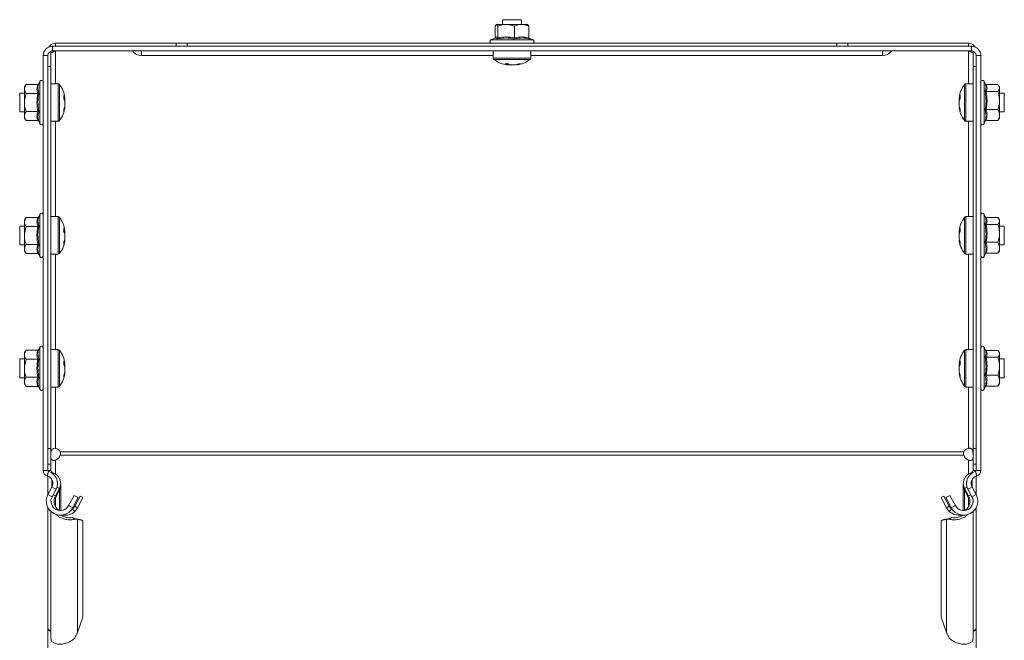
# Model space of a CAD drawing. Header units: millimetres. Extents: x -771 to 2233, y -1470 to 82.
# Tile 17 of 23: x 1918 to 2233, y -960 to -761. Entities that reach past the tile are written whole.
import ezdxf

# ---------------------------------------------------------------- set-up
doc = ezdxf.new("R2010")
doc.units = ezdxf.units.MM

msp = doc.modelspace()

# ---------------------------------------------------------------- linework, layer by layer
at = {"color": 7, "linetype": 'Continuous', "lineweight": 15}
for p, q in [((2072.92, -761.1), (2072.92, -762.6)), ((2078.92, -761.1), (2072.92, -761.1)), ((2078.92, -762.6), (2078.92, -761.1)), ((2070.58, -766.88), (2070.58, -763.2)), ((2074.01, -762.6), (2070.96, -762.6)), ((2071.34, -766.88), (2071.34, -763.2)), ((2078.97, -762.6), (2074.01, -762.6)), ((2076.68, -766.88), (2076.68, -763.2)), ((2078.97, -762.6), (2080.92, -762.6)), ((2081.26, -766.88), (2081.26, -763.2)), ((2070.63, -766.98), (2069.19, -767.5)), ((2070.6, -766.99), (2070.6, -766.99)), ((2082.64, -767.5), (2081.28, -767)), ((1928.42, -771.19), (1928.42, -776.1)), ((2222.92, -769.6), (1928.92, -769.6)), ((2222.92, -771.1), (1928.92, -771.1)), ((1929.92, -768.6), (1929.92, -769.6)), ((1968.45, -768.6), (1929.92, -768.6)), ((1929.92, -771.14), (1930.05, -771.1)), ((1968.45, -768.6), (1971.99, -768.6)), ((2179.85, -768.6), (1971.99, -768.6)), ((2069.92, -771.1), (2069.92, -773.43)), ((2081.92, -773.43), (2081.92, -771.1)), ((2179.85, -768.6), (2183.38, -768.6)), ((2221.92, -768.6), (2183.38, -768.6)), ((2221.78, -771.1), (2221.92, -771.14)), ((2221.92, -768.6), (2221.92, -769.6)), ((2223.42, -776.1), (2223.42, -771.19)), ((1925.92, -772.6), (1925.92, -905.3)), ((1927.42, -772.6), (1927.42, -905.3)), ((1957.42, -772.6), (2069.92, -772.6)), ((2081.92, -772.6), (2194.42, -772.6)), ((2224.42, -905.3), (2224.42, -772.6)), ((2225.92, -905.3), (2225.92, -772.6)), ((1928.42, -898.25), (1928.42, -776.1)), ((2074.58, -775.58), (2074.4, -775.58)), ((2075.21, -775.58), (2075.75, -775.58)), ((2076.62, -775.58), (2075.75, -775.58)), ((2223.42, -898.25), (2223.42, -776.1)), ((1924.82, -780.87), (1924.58, -781.53)), ((2227.39, -781.91), (2227.02, -780.87)), ((1920.52, -781.83), (1919.92, -782.6)), ((1919.92, -782.6), (1919.92, -783.27)), ((1919.92, -783.27), (1919.92, -787.6)), ((1924.2, -781.83), (1920.52, -781.83)), ((1930.74, -781.6), (1928.42, -781.6)), ((2223.42, -781.6), (2221.09, -781.6)), ((2227.63, -781.88), (2231.32, -781.88)), ((2227.63, -784.08), (2231.32, -784.08)), ((2231.92, -782.6), (2231.6, -782.19)), ((2231.92, -782.98), (2231.92, -782.6)), ((2231.92, -786.94), (2231.92, -782.98)), ((1919.92, -784.6), (1918.42, -784.6)), ((1918.42, -784.6), (1918.42, -790.11)), ((1924.2, -784.71), (1920.52, -784.71)), ((1932.9, -786.27), (1932.9, -786.09)), ((1932.9, -787.46), (1932.9, -786.87)), ((1932.9, -787.46), (1932.9, -788.33)), ((2218.93, -786.26), (2218.93, -786.09)), ((2218.93, -786.9), (2218.93, -787.43)), ((2218.93, -788.3), (2218.93, -787.43)), ((2233.42, -784.6), (2231.92, -784.6)), ((2231.92, -791.56), (2231.92, -786.94)), ((2233.42, -790.6), (2233.42, -784.6)), ((1918.42, -790.11), (1918.42, -790.6)), ((1918.42, -790.6), (1919.92, -790.6)), ((1919.92, -787.6), (1919.92, -791.93)), ((1924.2, -790.49), (1920.52, -790.49)), ((1932.9, -788.93), (1932.9, -789.11)), ((2227.63, -789.8), (2231.32, -789.8)), ((2231.92, -790.6), (2233.42, -790.6)), ((1919.92, -791.93), (1919.92, -792.6)), ((1919.92, -792.6), (1920.52, -793.37)), ((1924.2, -793.37), (1920.52, -793.37)), ((1924.58, -793.67), (1924.82, -794.33)), ((1928.42, -793.6), (1930.74, -793.6)), ((2221.09, -793.6), (2223.42, -793.6)), ((2227.02, -794.33), (2227.32, -793.5)), ((2227.63, -793.32), (2231.32, -793.32)), ((2231.6, -793.01), (2231.92, -792.6)), ((2231.92, -792.6), (2231.92, -791.56)), ((1920.52, -824.33), (1919.92, -825.1)), ((1919.92, -825.1), (1919.92, -825.77)), ((1924.2, -824.33), (1920.52, -824.33)), ((1924.82, -823.37), (1924.58, -824.03)), ((1930.74, -824.1), (1928.42, -824.1)), ((2223.42, -824.1), (2221.09, -824.1)), ((2227.39, -824.41), (2227.02, -823.37)), ((2227.63, -824.38), (2231.32, -824.38)), ((2231.92, -825.1), (2231.6, -824.69)), ((2231.92, -825.48), (2231.92, -825.1)), ((1919.92, -827.1), (1918.42, -827.1)), ((1918.42, -827.1), (1918.42, -832.61)), ((1919.92, -825.77), (1919.92, -830.1)), ((1924.2, -827.21), (1920.52, -827.21)), ((2227.63, -826.58), (2231.32, -826.58)), ((2231.92, -829.44), (2231.92, -825.48)), ((2233.42, -827.1), (2231.92, -827.1)), ((2233.42, -833.1), (2233.42, -827.1)), ((1919.92, -830.1), (1919.92, -834.43)), ((1932.9, -828.77), (1932.9, -828.59)), ((1932.9, -829.96), (1932.9, -829.37)), ((1932.9, -829.96), (1932.9, -830.83)), ((1932.9, -831.43), (1932.9, -831.61)), ((2218.93, -828.76), (2218.93, -828.59)), ((2218.93, -829.4), (2218.93, -829.93)), ((2218.93, -830.8), (2218.93, -829.93)), ((2231.92, -834.06), (2231.92, -829.44)), ((1918.42, -832.61), (1918.42, -833.1)), ((1918.42, -833.1), (1919.92, -833.1)), ((1919.92, -834.43), (1919.92, -835.1)), ((1924.2, -832.99), (1920.52, -832.99)), ((2227.63, -832.3), (2231.32, -832.3)), ((2231.92, -833.1), (2233.42, -833.1)), ((2231.92, -834.06), (2231.92, -835.1)), ((1919.92, -835.1), (1920.52, -835.87)), ((1924.2, -835.87), (1920.52, -835.87)), ((1924.58, -836.17), (1924.82, -836.83)), ((1928.42, -836.1), (1930.74, -836.1)), ((2221.09, -836.1), (2223.42, -836.1)), ((2227.02, -836.83), (2227.32, -836)), ((2227.63, -835.82), (2231.32, -835.82)), ((2231.6, -835.51), (2231.92, -835.1)), ((1924.82, -865.87), (1924.58, -866.53)), ((2227.39, -866.91), (2227.02, -865.87)), ((1920.52, -866.83), (1919.92, -867.6)), ((1919.92, -867.6), (1919.92, -868.27)), ((1919.92, -868.27), (1919.92, -872.6)), ((1924.2, -866.83), (1920.52, -866.83)), ((1930.74, -866.6), (1928.42, -866.6)), ((2223.42, -866.6), (2221.09, -866.6)), ((2227.63, -866.88), (2231.32, -866.88)), ((2227.63, -869.08), (2231.32, -869.08)), ((2231.92, -867.6), (2231.6, -867.19)), ((2231.92, -867.98), (2231.92, -867.6)), ((2231.92, -871.94), (2231.92, -867.98)), ((1919.92, -869.6), (1918.42, -869.6)), ((1918.42, -869.6), (1918.42, -875.11)), ((1924.2, -869.71), (1920.52, -869.71)), ((1932.9, -871.27), (1932.9, -871.09)), ((1932.9, -872.46), (1932.9, -871.87)), ((1932.9, -872.46), (1932.9, -873.33)), ((2218.93, -871.26), (2218.93, -871.09)), ((2218.93, -871.9), (2218.93, -872.43)), ((2218.93, -873.3), (2218.93, -872.43)), ((2233.42, -869.6), (2231.92, -869.6)), ((2231.92, -876.56), (2231.92, -871.94)), ((2233.42, -875.6), (2233.42, -869.6)), ((1918.42, -875.11), (1918.42, -875.6)), ((1918.42, -875.6), (1919.92, -875.6)), ((1919.92, -872.6), (1919.92, -876.93)), ((1924.2, -875.49), (1920.52, -875.49)), ((1932.9, -873.93), (1932.9, -874.11)), ((2227.63, -874.8), (2231.32, -874.8)), ((2231.92, -875.6), (2233.42, -875.6)), ((1919.92, -876.93), (1919.92, -877.6)), ((1919.92, -877.6), (1920.52, -878.37)), ((1924.2, -878.37), (1920.52, -878.37)), ((1924.58, -878.67), (1924.82, -879.33)), ((1928.42, -878.6), (1930.74, -878.6)), ((2221.09, -878.6), (2223.42, -878.6)), ((2227.02, -879.33), (2227.32, -878.5)), ((2227.63, -878.32), (2231.32, -878.32)), ((2231.6, -878.01), (2231.92, -877.6)), ((2231.92, -876.56), (2231.92, -877.6)), ((1928.42, -898.25), (1928.42, -903.25)), ((2223.42, -903.25), (2223.42, -898.25)), ((1928.42, -903.25), (1927.42, -903.25)), ((1928.42, -905.25), (1928.42, -903.25)), ((2224.42, -903.25), (2223.42, -903.25)), ((2223.42, -905.25), (2223.42, -903.25)), ((1927.42, -905.33), (1927.42, -905.25)), ((1927.42, -913.04), (1927.42, -907.09)), ((2224.42, -905.25), (2224.41, -905.33)), ((2224.42, -913.04), (2224.42, -907.09)), ((1931.53, -918.1), (1931.53, -909.99)), ((2220.3, -909.99), (2220.3, -918.1)), ((1928.72, -910.6), (1927.45, -912.98)), ((1930.04, -911.31), (1928.77, -913.69)), ((1931.11, -911.04), (1929.83, -913.42)), ((1929.83, -914.07), (1931.11, -911.59)), ((1930.87, -911.5), (1931.11, -911.59)), ((1934.06, -916.51), (1935.8, -913.25)), ((1937.13, -913.95), (1935.8, -913.25)), ((1937.78, -913.48), (1936.03, -916.74)), ((1937.78, -913.48), (1938.66, -913.96)), ((2213.17, -913.96), (2214.05, -913.48)), ((2215.8, -916.74), (2214.05, -913.48)), ((2216.03, -913.25), (2214.7, -913.95)), ((2216.03, -913.25), (2217.77, -916.51)), ((2220.72, -911.04), (2222, -913.42)), ((2220.72, -911.59), (2220.97, -911.5)), ((2222, -914.07), (2220.72, -911.59)), ((2223.06, -913.69), (2221.79, -911.31)), ((2224.39, -912.98), (2223.12, -910.6)), ((1928.42, -915.19), (1928.42, -915.09)), ((1935.39, -917.22), (1937.13, -913.95)), ((1938.66, -913.96), (1936.91, -917.22)), ((2214.92, -917.22), (2213.17, -913.96)), ((2214.7, -913.95), (2216.45, -917.22)), ((2223.42, -915.09), (2223.42, -915.19)), ((1927.42, -955.76), (1927.42, -917.16)), ((1928.42, -918.45), (1928.42, -959.29)), ((1935.34, -917.64), (1934.82, -918.05)), ((1936.03, -916.74), (1935.34, -917.64)), ((1935.34, -917.64), (1936.02, -918.37)), ((1936.91, -917.22), (1936.02, -918.37)), ((1936.03, -916.74), (1936.91, -917.22)), ((2215.8, -916.74), (2214.92, -917.22)), ((2215.81, -918.37), (2214.92, -917.22)), ((2216.5, -917.64), (2215.8, -916.74)), ((2216.5, -917.64), (2215.81, -918.37)), ((2217.02, -918.05), (2216.5, -917.64)), ((2223.42, -959.29), (2223.42, -918.45)), ((2224.42, -955.76), (2224.42, -917.16)), ((1935.34, -920.37), (1936.02, -920.88)), ((1935.91, -920.6), (1935.34, -920.37)), ((1936.26, -920.74), (1935.87, -920.59)), ((1936.91, -920.99), (1936.02, -920.88)), ((1936.03, -920.65), (1936.91, -920.99)), ((1937.78, -920.96), (1936.03, -920.65)), ((1938.66, -921.3), (1936.91, -920.99)), ((1937.78, -920.96), (1938.66, -921.3)), ((1938.66, -952.22), (1938.66, -921.3)), ((2213.17, -921.3), (2214.05, -920.96)), ((2214.92, -920.99), (2213.17, -921.3)), ((2213.17, -952.22), (2213.17, -921.3)), ((2215.8, -920.65), (2214.05, -920.96)), ((2215.8, -920.65), (2214.92, -920.99)), ((2215.81, -920.88), (2214.92, -920.99)), ((2215.96, -920.59), (2215.57, -920.74)), ((2216.5, -920.37), (2215.81, -920.88)), ((2216.5, -920.37), (2215.92, -920.6)), ((1936.91, -957.14), (1938.66, -952.22)), ((2213.17, -952.22), (2214.92, -957.14)), ((1927.42, -955.76), (1927.42, -956.23)), ((1927.42, -956.23), (1927.71, -956.23)), ((1927.42, -972.19), (1927.42, -956.23)), ((1936.02, -958.88), (1936.91, -957.14)), ((2214.92, -957.14), (2215.81, -958.88)), ((2224.12, -956.23), (2224.42, -956.23)), ((2224.42, -955.76), (2224.42, -956.23)), ((2224.42, -972.19), (2224.42, -956.23))]:
    msp.add_line(p, q, dxfattribs=at)
at = {"color": 7, "linetype": 'Continuous', "lineweight": 0}
for p, q in [((2069.19, -767.5), (2082.64, -767.5)), ((2081.32, -767.08), (2081.53, -767.26)), ((1928.92, -769.6), (1928.92, -771.1)), ((1929.92, -771.14), (1929.92, -781.6)), ((1957.42, -772.6), (1957.42, -771.1)), ((1968.45, -769.6), (1968.45, -768.6)), ((1971.99, -768.6), (1971.99, -769.6)), ((2179.85, -769.6), (2179.85, -768.6)), ((2183.38, -768.6), (2183.38, -769.6)), ((2194.42, -772.6), (2194.42, -771.1)), ((2221.92, -771.14), (2221.92, -781.6)), ((2222.92, -771.1), (2222.92, -769.6)), ((1927.42, -772.6), (1925.92, -772.6)), ((2081.92, -773.43), (2069.92, -773.43)), ((2081.69, -773.87), (2070.14, -773.87)), ((2225.92, -772.6), (2224.42, -772.6)), ((1928.42, -776.1), (1927.42, -776.1)), ((2224.42, -776.1), (2223.42, -776.1)), ((1924.82, -794.33), (1924.82, -780.87)), ((2227.02, -780.87), (2227.02, -794.33)), ((1930.74, -781.6), (1930.74, -792.62)), ((1931.18, -781.83), (1931.18, -792.43)), ((2220.65, -793.37), (2220.65, -781.83)), ((2221.09, -793.6), (2221.09, -781.6)), ((1929.92, -793.6), (1929.92, -824.1)), ((1930.74, -792.62), (1930.74, -793.6)), ((1931.18, -792.43), (1931.18, -793.37)), ((2221.92, -793.6), (2221.92, -824.1)), ((1924.82, -836.83), (1924.82, -823.37)), ((1930.74, -824.1), (1930.74, -835.12)), ((1931.18, -824.33), (1931.18, -834.93)), ((2220.65, -835.87), (2220.65, -824.33)), ((2221.09, -836.1), (2221.09, -824.1)), ((2227.02, -823.37), (2227.02, -836.83)), ((1929.92, -836.1), (1929.92, -866.6)), ((1930.74, -835.12), (1930.74, -836.1)), ((1931.18, -834.93), (1931.18, -835.87)), ((2221.92, -836.1), (2221.92, -866.6)), ((1924.82, -879.33), (1924.82, -865.87)), ((2227.02, -865.87), (2227.02, -879.33)), ((1930.74, -866.6), (1930.74, -877.62)), ((1931.18, -866.83), (1931.18, -877.43)), ((2220.65, -878.37), (2220.65, -866.83)), ((2221.09, -878.6), (2221.09, -866.6)), ((1929.92, -878.6), (1929.92, -898.23)), ((1930.74, -877.62), (1930.74, -878.6)), ((1931.18, -877.43), (1931.18, -878.37)), ((2221.92, -878.6), (2221.92, -898.23)), ((1927.42, -898.25), (1928.42, -898.25)), ((1931.41, -899.33), (2220.42, -899.33)), ((1931.41, -900.39), (2220.42, -900.39)), ((2223.42, -898.25), (2224.42, -898.25)), ((1929.92, -906.44), (1929.92, -901.95)), ((2221.92, -906.44), (2221.92, -901.95)), ((1925.92, -905.3), (1927.42, -905.3)), ((1927.63, -905.58), (1927.21, -907.02)), ((1927.42, -905.25), (1928.42, -905.25)), ((1928.93, -906.24), (1929, -906.02)), ((2222.9, -906.24), (2222.84, -906.02)), ((2224.42, -905.25), (2223.42, -905.25)), ((2224.2, -905.58), (2224.62, -907.02)), ((2224.42, -905.3), (2225.92, -905.3)), ((1928.72, -910.59), (1928.72, -908.25)), ((2223.11, -910.59), (2223.11, -908.25)), ((1927.45, -912.98), (1928.77, -913.69)), ((1930.04, -911.31), (1928.72, -910.6)), ((1929.12, -913.03), (1929.83, -913.42)), ((1930.33, -910.62), (1931.11, -911.04)), ((1931.11, -918.08), (1931.11, -911.59)), ((2221.5, -910.62), (2220.72, -911.04)), ((2220.72, -918.08), (2220.72, -911.59)), ((2223.12, -910.6), (2221.79, -911.31)), ((2222.71, -913.03), (2222, -913.42)), ((2223.06, -913.69), (2224.39, -912.98)), ((1929.83, -916.74), (1929.83, -914.07)), ((1934.06, -916.51), (1935.39, -917.22)), ((2216.45, -917.22), (2217.77, -916.51)), ((2222, -916.74), (2222, -914.07)), ((1936.91, -957.14), (1936.91, -920.99)), ((2214.92, -957.14), (2214.92, -920.99))]:
    msp.add_line(p, q, dxfattribs=at)
at = {"color": 7, "linetype": 'Continuous', "lineweight": 15}
for centre, radius, start, end in [((2069.38, -768.03), 0.567, 110, 270), ((2082.45, -768.03), 0.567, 270, 70), ((1928.92, -772.6), 3, 90, 180), ((1928.92, -772.6), 1.5, 90, 180), ((1929.92, -771.1), 2.5, 90, 149.4898), ((1957.42, -768.92), 3.68, 216.3132, 270), ((2194.42, -768.92), 3.68, 270, 323.6868), ((2221.92, -771.1), 2.5, 30.5102, 90), ((2222.92, -772.6), 3, 0, 90), ((2222.92, -772.6), 1.5, 0, 90), ((2070.46, -773.43), 0.54, 180, 234.7485), ((2075.92, -765.7), 10, 234.7485, 261.2897), ((2075.92, -765.7), 10, 278.7103, 305.2515), ((2081.38, -773.43), 0.54, 305.2515, 0), ((2074.17, -767.68), 7.53, 265.5363, 274.4637), ((2075.46, -771.98), 3.72, 239.6817, 256.2309), ((2076.34, -768.74), 6.94, 255.2885, 260.6776), ((2076.63, -771.98), 3.72, 239.6814, 256.2313), ((2075.47, -768.64), 7.04, 279.3643, 291.6213), ((2076.28, -768.64), 7.04, 279.3643, 291.6213), ((2078.47, -771.67), 3.53, 263.4829, 276.5171), ((1925.35, -781.07), 0.567, 0, 160), ((2226.48, -781.07), 0.567, 20, 180), ((1930.74, -782.14), 0.54, 35.2515, 90), ((1923.02, -787.6), 10, 8.7103, 35.2515), ((2228.82, -787.6), 10, 144.7485, 171.2897), ((2221.09, -782.14), 0.54, 90, 144.7485), ((1929.48, -787.14), 3.53, 14.229, 31.1613), ((1924.78, -785.91), 7.74, 355.598, 4.402), ((1929.48, -788.33), 3.53, 14.2289, 31.1614), ((1925.84, -788.01), 7.15, 9.1981, 14.0642), ((2222.54, -787.14), 3.72, 149.6812, 166.2314), ((2225.78, -788.02), 6.94, 165.2882, 170.678), ((2222.54, -788.31), 3.72, 149.6812, 166.2313), ((2226.84, -785.85), 7.53, 175.5363, 184.4637), ((1923.02, -787.6), 10, 324.7485, 351.2897), ((1925.77, -787.17), 7.22, 338.665, 350.7714), ((1925.77, -787.95), 7.22, 338.6651, 350.7714), ((1929.21, -790.19), 3.31, 353.266, 6.734), ((2225.88, -787.16), 7.04, 189.3642, 201.6213), ((2225.88, -787.96), 7.04, 189.3642, 201.6214), ((2228.82, -787.6), 10, 188.7103, 215.2515), ((2222.84, -790.15), 3.53, 173.4828, 186.5172), ((1930.74, -793.06), 0.54, 270, 324.7485), ((2221.09, -793.06), 0.54, 215.2515, 270), ((1925.35, -794.13), 0.567, 200, 0), ((2226.48, -794.13), 0.567, 180, 340), ((1925.35, -823.57), 0.567, 0, 160), ((1930.74, -824.64), 0.54, 35.2515, 90), ((1923.02, -830.1), 10, 8.7103, 35.2515), ((2228.82, -830.1), 10, 144.7485, 171.2897), ((2221.09, -824.64), 0.54, 90, 144.7485), ((2226.48, -823.57), 0.567, 20, 180), ((1929.48, -829.64), 3.53, 14.2289, 31.1614), ((1924.78, -828.41), 7.74, 355.598, 4.402), ((2222.54, -829.64), 3.72, 149.6813, 166.2312), ((2226.84, -828.35), 7.53, 175.5363, 184.4637), ((1929.48, -830.83), 3.53, 14.229, 31.1614), ((1925.77, -829.67), 7.22, 338.6651, 350.7714), ((1925.84, -830.51), 7.15, 9.1983, 14.0641), ((2225.78, -830.52), 6.94, 165.2883, 170.6779), ((2222.54, -830.81), 3.72, 149.6813, 166.2312), ((2225.88, -829.66), 7.04, 189.3642, 201.6214), ((1923.02, -830.1), 10, 324.7485, 351.2897), ((1925.77, -830.45), 7.22, 338.6652, 350.7714), ((1929.21, -832.69), 3.31, 353.2661, 6.7339), ((2225.88, -830.46), 7.04, 189.3642, 201.6215), ((2228.82, -830.1), 10, 188.7103, 215.2515), ((2222.84, -832.65), 3.53, 173.4828, 186.5172), ((1925.35, -836.63), 0.567, 200, 0), ((1930.74, -835.56), 0.54, 270, 324.7485), ((2221.09, -835.56), 0.54, 215.2515, 270), ((2226.48, -836.63), 0.567, 180, 340), ((1925.35, -866.07), 0.567, 0, 160), ((2226.48, -866.07), 0.567, 20, 180), ((1930.74, -867.14), 0.54, 35.2515, 90), ((1923.02, -872.6), 10, 8.7103, 35.2515), ((2228.82, -872.6), 10, 144.7485, 171.2897), ((2221.09, -867.14), 0.54, 90, 144.7485), ((1929.48, -872.14), 3.53, 14.2292, 31.1611), ((1924.78, -870.91), 7.74, 355.598, 4.402), ((1929.48, -873.33), 3.53, 14.2286, 31.1616), ((1925.84, -873.01), 7.15, 9.198, 14.0642), ((2222.54, -872.14), 3.72, 149.681, 166.2314), ((2225.78, -873.02), 6.94, 165.2882, 170.678), ((2222.54, -873.31), 3.72, 149.6816, 166.2311), ((2226.84, -870.85), 7.53, 175.5363, 184.4637), ((1923.02, -872.6), 10, 324.7485, 351.2897), ((1925.77, -872.17), 7.22, 338.665, 350.7714), ((1925.77, -872.95), 7.22, 338.6651, 350.7713), ((1929.21, -875.19), 3.31, 353.266, 6.734), ((2225.88, -872.16), 7.04, 189.3644, 201.6212), ((2225.88, -872.96), 7.04, 189.3642, 201.6214), ((2228.82, -872.6), 10, 188.7103, 215.2515), ((2222.84, -875.15), 3.53, 173.4828, 186.5172), ((1930.74, -878.06), 0.54, 270, 324.7485), ((2221.09, -878.06), 0.54, 215.2515, 270), ((1925.35, -879.13), 0.567, 200, 0), ((2226.48, -879.13), 0.567, 180, 340), ((1929.46, -900.41), 2.23, 29.0911, 78.301), ((1929.04, -899.6), 2.5, 290.5012, 341.6899), ((2222.37, -900.41), 2.23, 101.6986, 150.9095), ((2222.79, -899.6), 2.5, 198.3101, 249.4988), ((1927.72, -905.3), 1.8, 180, 253.7137), ((1926.51, -909.42), 2.5, 331.9275, 73.7137), ((1927.72, -905.3), 0.3, 180, 253.7137), ((1926.51, -909.42), 4, 331.9275, 73.7137), ((1929.22, -905.25), 0.8, 180, 253.9698), ((1928.03, -909.38), 3.5, 331.7594, 73.9698), ((2223.8, -909.38), 3.5, 106.0302, 208.2406), ((2225.32, -909.42), 4, 106.2863, 208.0725), ((2225.32, -909.42), 2.5, 106.2863, 208.0725), ((2222.62, -905.25), 0.8, 286.0302, 0), ((2224.12, -905.3), 0.3, 286.2863, 0), ((2224.12, -905.3), 1.8, 286.2863, 0), ((1928.03, -909.38), 2.5, 350.0385, 13.0345), ((2223.8, -909.38), 2.5, 166.9655, 189.9615), ((1931.42, -915.1), 4.5, 151.9275, 331.9275), ((1932.93, -915.08), 3.52, 151.7594, 238.8349), ((2220.42, -915.1), 4.5, 208.0725, 28.0725), ((2218.9, -915.08), 3.52, 301.1651, 28.2406), ((1931.42, -915.1), 3, 151.9275, 331.9275), ((2220.42, -915.1), 3, 208.0725, 28.0725), ((1932.93, -915.08), 4.52, 260.4943, 313.2078), ((2218.9, -915.08), 4.51, 226.7922, 279.5057)]:
    msp.add_arc(centre, radius, start, end, dxfattribs=at)
for points, knots in [([(2070.96, -762.6), (2070.86, -762.68), (2070.72, -762.78), (2070.6, -763.13), (2070.58, -763.2)], [0, 0, 0, 0, 0.8014642, 1, 1, 1, 1]), ([(2071.34, -763.2), (2071.23, -762.92), (2071.11, -762.61), (2070.97, -762.6), (2070.96, -762.6)], [0, 0, 0, 0, 0.8960358, 1, 1, 1, 1]), ([(2074.01, -762.6), (2073.88, -762.6), (2073, -762.62), (2072.1, -762.89), (2071.37, -763.19), (2071.34, -763.2)], [0, 0, 0, 0, 0.148486, 0.965574, 1, 1, 1, 1]), ([(2076.68, -763.2), (2076.46, -763.11), (2075.6, -762.76), (2074.69, -762.67), (2074.01, -762.6)], [0, 0, 0, 0, 0.263254, 1, 1, 1, 1]), ([(2078.97, -762.6), (2078.34, -762.68), (2077.56, -762.78), (2076.83, -763.13), (2076.68, -763.2)], [0, 0, 0, 0, 0.8014644, 1, 1, 1, 1]), ([(2081.26, -763.2), (2080.58, -762.92), (2079.83, -762.61), (2079.05, -762.6), (2078.97, -762.6)], [0, 0, 0, 0, 0.896036, 1, 1, 1, 1]), ([(2080.87, -762.6), (2080.98, -762.68), (2081.11, -762.78), (2081.23, -763.13), (2081.26, -763.2)], [0, 0, 0, 0, 0.801464, 1, 1, 1, 1]), ([(2070.56, -767), (2070.56, -767), (2070.58, -766.97), (2070.58, -766.93), (2070.58, -766.88)], [0, 0, 0, 0, 0.0061696, 1, 1, 1, 1]), ([(2071.11, -767.26), (2071.11, -767.26), (2071.15, -767.24), (2071.21, -767.2), (2071.28, -767.11), (2071.33, -767), (2071.34, -766.92), (2071.34, -766.88)], [0, 0, 0, 0, 0.007893, 0.267533, 0.528603, 0.763813, 1, 1, 1, 1]), ([(2076.72, -767.26), (2076.72, -767.26), (2076.72, -767.24), (2076.71, -767.2), (2076.69, -767.11), (2076.68, -767), (2076.68, -766.92), (2076.68, -766.88)], [0, 0, 0, 0, 0.007889, 0.267509, 0.528585, 0.763803, 1, 1, 1, 1]), ([(2081.26, -766.88), (2081.26, -766.92), (2081.27, -767), (2081.33, -767.11), (2081.41, -767.2), (2081.49, -767.24), (2081.52, -767.26), (2081.53, -767.26)], [0, 0, 0, 0, 0.23618, 0.471391, 0.732456, 0.992088, 1, 1, 1, 1]), ([(1928.58, -771.57), (1928.64, -771.56), (1928.73, -771.53), (1928.97, -771.46), (1929.24, -771.35), (1929.57, -771.24), (1929.8, -771.17), (1929.92, -771.14)], [0, 0, 0, 0, 0.213654, 0.411135, 0.586492, 0.780329, 1, 1, 1, 1]), ([(2221.92, -771.14), (2222.04, -771.17), (2222.28, -771.23), (2222.61, -771.35), (2222.89, -771.45), (2223.1, -771.53), (2223.19, -771.55), (2223.24, -771.56)], [0, 0, 0, 0, 0.228266, 0.434168, 0.624471, 0.807685, 1, 1, 1, 1]), ([(2074.58, -775.58), (2074.58, -775.46), (2074.59, -775.29), (2074.6, -775.12), (2074.6, -775.07)], [0, 0, 0, 0, 0.738991, 1, 1, 1, 1]), ([(1920.52, -781.83), (1920.24, -782.25), (1919.93, -782.73), (1919.92, -783.22), (1919.92, -783.27)], [0, 0, 0, 0, 0.896036, 1, 1, 1, 1]), ([(1919.92, -783.27), (1920, -783.67), (1920.1, -784.16), (1920.45, -784.62), (1920.52, -784.71)], [0, 0, 0, 0, 0.801457, 1, 1, 1, 1]), ([(1924.2, -781.83), (1924.24, -781.82), (1924.32, -781.81), (1924.43, -781.75), (1924.52, -781.66), (1924.56, -781.58), (1924.58, -781.54), (1924.58, -781.53)], [0, 0, 0, 0, 0.236182, 0.471389, 0.732474, 0.992091, 1, 1, 1, 1]), ([(1924.58, -781.53), (1924.53, -781.65), (1924.33, -782.26), (1924.18, -783.29), (1924.45, -784.16), (1924.58, -784.57)], [0, 0, 0, 0, 0.118083, 0.592261, 1, 1, 1, 1]), ([(2227.26, -783.9), (2227.26, -783.9), (2227.27, -783.93), (2227.32, -783.98), (2227.4, -784.03), (2227.51, -784.07), (2227.59, -784.08), (2227.63, -784.08)], [0, 0, 0, 0, 0.00789, 0.267531, 0.528605, 0.76381, 1, 1, 1, 1]), ([(2227.32, -781.7), (2227.32, -781.7), (2227.34, -781.74), (2227.41, -781.8), (2227.51, -781.86), (2227.59, -781.87), (2227.63, -781.88)], [0, 0, 0, 0, 0.01354, 0.36514, 0.681916, 1, 1, 1, 1]), ([(2231.92, -782.98), (2231.91, -782.92), (2231.89, -782.56), (2231.63, -782.19), (2231.33, -781.89), (2231.32, -781.88)], [0, 0, 0, 0, 0.148487, 0.965573, 1, 1, 1, 1]), ([(2231.32, -784.08), (2231.41, -783.99), (2231.75, -783.63), (2231.85, -783.26), (2231.92, -782.98)], [0, 0, 0, 0, 0.263254, 1, 1, 1, 1]), ([(2231.92, -786.94), (2231.84, -786.16), (2231.73, -785.18), (2231.39, -784.26), (2231.32, -784.08)], [0, 0, 0, 0, 0.801463, 1, 1, 1, 1]), ([(1920.52, -784.71), (1920.43, -784.96), (1920.08, -785.88), (1919.99, -786.87), (1919.92, -787.6)], [0, 0, 0, 0, 0.263254, 1, 1, 1, 1]), ([(1924.58, -784.57), (1924.58, -784.57), (1924.56, -784.59), (1924.52, -784.63), (1924.43, -784.67), (1924.32, -784.71), (1924.24, -784.71), (1924.2, -784.71)], [0, 0, 0, 0, 0.007873, 0.267525, 0.528595, 0.763813, 1, 1, 1, 1]), ([(1932.41, -786.3), (1932.45, -786.29), (1932.61, -786.29), (1932.78, -786.28), (1932.9, -786.27)], [0, 0, 0, 0, 0.238095, 1, 1, 1, 1]), ([(2218.93, -786.26), (2219.06, -786.26), (2219.23, -786.27), (2219.4, -786.28), (2219.44, -786.28)], [0, 0, 0, 0, 0.73899, 1, 1, 1, 1]), ([(2231.32, -789.8), (2231.59, -788.96), (2231.9, -788.02), (2231.92, -787.04), (2231.92, -786.94)], [0, 0, 0, 0, 0.896038, 1, 1, 1, 1]), ([(1919.92, -787.6), (1919.92, -787.75), (1919.94, -788.7), (1920.2, -789.67), (1920.5, -790.46), (1920.52, -790.49)], [0, 0, 0, 0, 0.148486, 0.965574, 1, 1, 1, 1]), ([(1920.52, -790.49), (1920.24, -790.91), (1919.93, -791.39), (1919.92, -791.88), (1919.92, -791.93)], [0, 0, 0, 0, 0.8960442, 1, 1, 1, 1]), ([(1924.58, -790.63), (1924.58, -790.63), (1924.56, -790.61), (1924.52, -790.57), (1924.43, -790.53), (1924.32, -790.49), (1924.24, -790.49), (1924.2, -790.49)], [0, 0, 0, 0, 0.007871, 0.267525, 0.528594, 0.763813, 1, 1, 1, 1]), ([(2227.63, -789.8), (2227.59, -789.81), (2227.51, -789.81), (2227.4, -789.83), (2227.32, -789.87), (2227.27, -789.9), (2227.26, -789.92), (2227.26, -789.92)], [0, 0, 0, 0, 0.236189, 0.471405, 0.732458, 0.992088, 1, 1, 1, 1]), ([(2231.92, -791.56), (2231.84, -791.08), (2231.73, -790.48), (2231.39, -789.92), (2231.32, -789.8)], [0, 0, 0, 0, 0.801463, 1, 1, 1, 1]), ([(1919.92, -791.93), (1920, -792.33), (1920.1, -792.82), (1920.45, -793.28), (1920.52, -793.37)], [0, 0, 0, 0, 0.801459, 1, 1, 1, 1]), ([(1924.58, -793.67), (1924.58, -793.66), (1924.56, -793.62), (1924.52, -793.54), (1924.43, -793.45), (1924.32, -793.39), (1924.24, -793.38), (1924.2, -793.37)], [0, 0, 0, 0, 0.007907, 0.267525, 0.528611, 0.763817, 1, 1, 1, 1]), ([(2227.63, -793.32), (2227.59, -793.33), (2227.51, -793.34), (2227.4, -793.4), (2227.32, -793.49), (2227.27, -793.57), (2227.26, -793.61), (2227.26, -793.61)], [0, 0, 0, 0, 0.236184, 0.471397, 0.732467, 0.992088, 1, 1, 1, 1]), ([(2231.32, -793.32), (2231.59, -792.81), (2231.9, -792.23), (2231.92, -791.63), (2231.92, -791.56)], [0, 0, 0, 0, 0.896034, 1, 1, 1, 1]), ([(2231.32, -793.32), (2231.42, -793.23), (2231.54, -793.13), (2231.58, -793.02), (2231.59, -793.01)], [0, 0, 0, 0, 0.906467, 1, 1, 1, 1]), ([(1920.52, -824.33), (1920.24, -824.75), (1919.93, -825.23), (1919.92, -825.72), (1919.92, -825.77)], [0, 0, 0, 0, 0.8960364, 1, 1, 1, 1]), ([(1924.2, -824.33), (1924.24, -824.32), (1924.32, -824.31), (1924.43, -824.25), (1924.52, -824.16), (1924.56, -824.08), (1924.58, -824.04), (1924.58, -824.03)], [0, 0, 0, 0, 0.236183, 0.471389, 0.732475, 0.992089, 1, 1, 1, 1]), ([(1924.58, -824.03), (1924.53, -824.15), (1924.33, -824.76), (1924.18, -825.79), (1924.45, -826.66), (1924.58, -827.07)], [0, 0, 0, 0, 0.118083, 0.592261, 1, 1, 1, 1]), ([(2227.32, -824.2), (2227.32, -824.2), (2227.34, -824.24), (2227.41, -824.3), (2227.51, -824.36), (2227.59, -824.37), (2227.63, -824.38)], [0, 0, 0, 0, 0.0135353, 0.3651354, 0.6819151, 1, 1, 1, 1]), ([(2231.92, -825.48), (2231.91, -825.42), (2231.89, -825.06), (2231.63, -824.69), (2231.33, -824.39), (2231.32, -824.38)], [0, 0, 0, 0, 0.148487, 0.965573, 1, 1, 1, 1]), ([(1919.92, -825.77), (1920, -826.17), (1920.1, -826.66), (1920.45, -827.12), (1920.52, -827.21)], [0, 0, 0, 0, 0.801457, 1, 1, 1, 1]), ([(1920.52, -827.21), (1920.43, -827.46), (1920.08, -828.38), (1919.99, -829.37), (1919.92, -830.1)], [0, 0, 0, 0, 0.263254, 1, 1, 1, 1]), ([(1924.58, -827.07), (1924.58, -827.07), (1924.56, -827.09), (1924.52, -827.13), (1924.43, -827.17), (1924.32, -827.21), (1924.24, -827.21), (1924.2, -827.21)], [0, 0, 0, 0, 0.007871, 0.267525, 0.528594, 0.763813, 1, 1, 1, 1]), ([(2227.26, -826.4), (2227.26, -826.4), (2227.27, -826.43), (2227.32, -826.48), (2227.4, -826.53), (2227.51, -826.57), (2227.59, -826.58), (2227.63, -826.58)], [0, 0, 0, 0, 0.007889, 0.26753, 0.528604, 0.76381, 1, 1, 1, 1]), ([(2231.32, -826.58), (2231.41, -826.49), (2231.75, -826.13), (2231.85, -825.76), (2231.92, -825.48)], [0, 0, 0, 0, 0.263254, 1, 1, 1, 1]), ([(2231.92, -829.44), (2231.84, -828.66), (2231.73, -827.68), (2231.39, -826.76), (2231.32, -826.58)], [0, 0, 0, 0, 0.801463, 1, 1, 1, 1]), ([(1919.92, -830.1), (1919.92, -830.25), (1919.94, -831.2), (1920.2, -832.17), (1920.5, -832.96), (1920.52, -832.99)], [0, 0, 0, 0, 0.148485, 0.965573, 1, 1, 1, 1]), ([(1932.41, -828.8), (1932.45, -828.79), (1932.61, -828.79), (1932.78, -828.78), (1932.9, -828.77)], [0, 0, 0, 0, 0.238095, 1, 1, 1, 1]), ([(2218.93, -828.76), (2219.06, -828.76), (2219.23, -828.77), (2219.4, -828.78), (2219.44, -828.78)], [0, 0, 0, 0, 0.73899, 1, 1, 1, 1]), ([(2231.32, -832.3), (2231.59, -831.46), (2231.9, -830.52), (2231.92, -829.54), (2231.92, -829.44)], [0, 0, 0, 0, 0.896038, 1, 1, 1, 1]), ([(1920.52, -832.99), (1920.24, -833.41), (1919.93, -833.89), (1919.92, -834.38), (1919.92, -834.43)], [0, 0, 0, 0, 0.896044, 1, 1, 1, 1]), ([(1919.92, -834.43), (1920, -834.83), (1920.1, -835.32), (1920.45, -835.78), (1920.52, -835.87)], [0, 0, 0, 0, 0.8014583, 1, 1, 1, 1]), ([(1924.58, -833.13), (1924.58, -833.13), (1924.56, -833.11), (1924.52, -833.07), (1924.43, -833.03), (1924.32, -832.99), (1924.24, -832.99), (1924.2, -832.99)], [0, 0, 0, 0, 0.007871, 0.267525, 0.528595, 0.763812, 1, 1, 1, 1]), ([(2227.63, -832.3), (2227.59, -832.31), (2227.51, -832.31), (2227.4, -832.33), (2227.32, -832.37), (2227.27, -832.4), (2227.26, -832.42), (2227.26, -832.42)], [0, 0, 0, 0, 0.236189, 0.471404, 0.732456, 0.992088, 1, 1, 1, 1]), ([(2231.92, -834.06), (2231.84, -833.58), (2231.73, -832.98), (2231.39, -832.42), (2231.32, -832.3)], [0, 0, 0, 0, 0.801464, 1, 1, 1, 1]), ([(2231.32, -835.82), (2231.59, -835.31), (2231.9, -834.73), (2231.92, -834.13), (2231.92, -834.06)], [0, 0, 0, 0, 0.896034, 1, 1, 1, 1]), ([(1924.58, -836.17), (1924.58, -836.16), (1924.56, -836.12), (1924.52, -836.04), (1924.43, -835.95), (1924.32, -835.89), (1924.24, -835.88), (1924.2, -835.87)], [0, 0, 0, 0, 0.007904, 0.267525, 0.528607, 0.763818, 1, 1, 1, 1]), ([(2227.63, -835.82), (2227.59, -835.83), (2227.51, -835.84), (2227.4, -835.9), (2227.32, -835.99), (2227.27, -836.07), (2227.26, -836.11), (2227.26, -836.11)], [0, 0, 0, 0, 0.236181, 0.471394, 0.732462, 0.992089, 1, 1, 1, 1]), ([(2231.32, -835.82), (2231.42, -835.73), (2231.54, -835.63), (2231.58, -835.52), (2231.59, -835.51)], [0, 0, 0, 0, 0.906466, 1, 1, 1, 1]), ([(1920.52, -866.83), (1920.24, -867.25), (1919.93, -867.73), (1919.92, -868.22), (1919.92, -868.27)], [0, 0, 0, 0, 0.896036, 1, 1, 1, 1]), ([(1919.92, -868.27), (1920, -868.67), (1920.1, -869.16), (1920.45, -869.62), (1920.52, -869.71)], [0, 0, 0, 0, 0.8014566, 1, 1, 1, 1]), ([(1924.2, -866.83), (1924.24, -866.82), (1924.32, -866.81), (1924.43, -866.75), (1924.52, -866.66), (1924.56, -866.58), (1924.58, -866.54), (1924.58, -866.53)], [0, 0, 0, 0, 0.236182, 0.471393, 0.732475, 0.992096, 1, 1, 1, 1]), ([(1924.58, -866.53), (1924.53, -866.65), (1924.33, -867.26), (1924.18, -868.29), (1924.45, -869.16), (1924.58, -869.57)], [0, 0, 0, 0, 0.118083, 0.592261, 1, 1, 1, 1]), ([(2227.26, -868.9), (2227.26, -868.9), (2227.27, -868.93), (2227.32, -868.98), (2227.4, -869.03), (2227.51, -869.07), (2227.59, -869.08), (2227.63, -869.08)], [0, 0, 0, 0, 0.007897, 0.267533, 0.528606, 0.763811, 1, 1, 1, 1]), ([(2227.32, -866.7), (2227.32, -866.7), (2227.34, -866.74), (2227.41, -866.8), (2227.51, -866.86), (2227.59, -866.87), (2227.63, -866.88)], [0, 0, 0, 0, 0.013535, 0.365136, 0.681916, 1, 1, 1, 1]), ([(2231.92, -867.98), (2231.91, -867.92), (2231.89, -867.56), (2231.63, -867.19), (2231.33, -866.89), (2231.32, -866.88)], [0, 0, 0, 0, 0.148487, 0.965572, 1, 1, 1, 1]), ([(2231.32, -869.08), (2231.41, -868.99), (2231.75, -868.63), (2231.85, -868.26), (2231.92, -867.98)], [0, 0, 0, 0, 0.263254, 1, 1, 1, 1]), ([(2231.92, -871.94), (2231.84, -871.16), (2231.73, -870.18), (2231.39, -869.26), (2231.32, -869.08)], [0, 0, 0, 0, 0.8014634, 1, 1, 1, 1]), ([(1920.52, -869.71), (1920.43, -869.96), (1920.08, -870.88), (1919.99, -871.87), (1919.92, -872.6)], [0, 0, 0, 0, 0.263254, 1, 1, 1, 1]), ([(1924.58, -869.57), (1924.58, -869.57), (1924.56, -869.59), (1924.52, -869.63), (1924.43, -869.67), (1924.32, -869.71), (1924.24, -869.71), (1924.2, -869.71)], [0, 0, 0, 0, 0.007871, 0.267525, 0.528595, 0.763811, 1, 1, 1, 1]), ([(1932.41, -871.3), (1932.45, -871.29), (1932.61, -871.29), (1932.78, -871.28), (1932.9, -871.27)], [0, 0, 0, 0, 0.238095, 1, 1, 1, 1]), ([(2218.93, -871.26), (2219.06, -871.26), (2219.23, -871.27), (2219.4, -871.28), (2219.44, -871.28)], [0, 0, 0, 0, 0.738991, 1, 1, 1, 1]), ([(2231.32, -874.8), (2231.59, -873.96), (2231.9, -873.02), (2231.92, -872.04), (2231.92, -871.94)], [0, 0, 0, 0, 0.8960398, 1, 1, 1, 1]), ([(1919.92, -872.6), (1919.92, -872.75), (1919.94, -873.7), (1920.2, -874.67), (1920.5, -875.46), (1920.52, -875.49)], [0, 0, 0, 0, 0.148487, 0.965573, 1, 1, 1, 1]), ([(1920.52, -875.49), (1920.24, -875.91), (1919.93, -876.39), (1919.92, -876.88), (1919.92, -876.93)], [0, 0, 0, 0, 0.896044, 1, 1, 1, 1]), ([(1924.58, -875.63), (1924.58, -875.63), (1924.56, -875.61), (1924.52, -875.57), (1924.43, -875.53), (1924.32, -875.49), (1924.24, -875.49), (1924.2, -875.49)], [0, 0, 0, 0, 0.007871, 0.267524, 0.528593, 0.763813, 1, 1, 1, 1]), ([(2227.63, -874.8), (2227.59, -874.81), (2227.51, -874.81), (2227.4, -874.83), (2227.32, -874.87), (2227.27, -874.9), (2227.26, -874.92), (2227.26, -874.92)], [0, 0, 0, 0, 0.23619, 0.471404, 0.732457, 0.992088, 1, 1, 1, 1]), ([(2231.92, -876.56), (2231.84, -876.08), (2231.73, -875.48), (2231.39, -874.92), (2231.32, -874.8)], [0, 0, 0, 0, 0.801462, 1, 1, 1, 1]), ([(1919.92, -876.93), (1920, -877.33), (1920.1, -877.82), (1920.45, -878.28), (1920.52, -878.37)], [0, 0, 0, 0, 0.801459, 1, 1, 1, 1]), ([(1924.58, -878.67), (1924.58, -878.66), (1924.56, -878.62), (1924.52, -878.54), (1924.43, -878.45), (1924.32, -878.39), (1924.24, -878.38), (1924.2, -878.37)], [0, 0, 0, 0, 0.007918, 0.267524, 0.528615, 0.763817, 1, 1, 1, 1]), ([(2227.63, -878.32), (2227.59, -878.33), (2227.51, -878.34), (2227.4, -878.4), (2227.32, -878.49), (2227.27, -878.57), (2227.26, -878.61), (2227.26, -878.61)], [0, 0, 0, 0, 0.236186, 0.471402, 0.732472, 0.992088, 1, 1, 1, 1]), ([(2231.32, -878.32), (2231.59, -877.81), (2231.9, -877.23), (2231.92, -876.63), (2231.92, -876.56)], [0, 0, 0, 0, 0.896033, 1, 1, 1, 1]), ([(2231.32, -878.32), (2231.42, -878.23), (2231.54, -878.13), (2231.58, -878.02), (2231.59, -878.01)], [0, 0, 0, 0, 0.906469, 1, 1, 1, 1]), ([(1929.92, -898.23), (1929.79, -898.21), (1929.56, -898.17), (1929.22, -898.24), (1928.95, -898.4), (1928.73, -898.63), (1928.58, -898.93), (1928.43, -899.47), (1928.42, -899.9), (1928.42, -900.2)], [0, 0, 0, 0, 0.128029, 0.243513, 0.350253, 0.453008, 0.560877, 0.686376, 1, 1, 1, 1]), ([(1928.42, -900.66), (1928.42, -900.95), (1928.43, -901.35), (1928.57, -901.76), (1928.74, -901.95), (1928.97, -902.07), (1929.24, -902.1), (1929.57, -902.06), (1929.8, -901.99), (1929.92, -901.95)], [0, 0, 0, 0, 0.313883, 0.4288, 0.550839, 0.66364, 0.763804, 0.874524, 1, 1, 1, 1]), ([(1931.41, -900.39), (1931.44, -900.28), (1931.49, -900.08), (1931.51, -899.79), (1931.49, -899.53), (1931.44, -899.4), (1931.41, -899.33)], [0, 0, 0, 0, 0.269778, 0.522442, 0.763676, 1, 1, 1, 1]), ([(2220.42, -899.33), (2220.39, -899.41), (2220.34, -899.56), (2220.32, -899.83), (2220.34, -900.12), (2220.39, -900.3), (2220.42, -900.39)], [0, 0, 0, 0, 0.269779, 0.522439, 0.763669, 1, 1, 1, 1]), ([(2223.42, -900.2), (2223.41, -899.9), (2223.4, -899.48), (2223.26, -898.94), (2223.1, -898.62), (2222.87, -898.37), (2222.59, -898.22), (2222.27, -898.16), (2222.04, -898.21), (2221.92, -898.23)], [0, 0, 0, 0, 0.31388, 0.428796, 0.550837, 0.663642, 0.763803, 0.874525, 1, 1, 1, 1]), ([(2221.92, -901.95), (2222.04, -901.98), (2222.28, -902.05), (2222.61, -902.08), (2222.89, -902.04), (2223.1, -901.94), (2223.25, -901.75), (2223.4, -901.35), (2223.41, -900.95), (2223.42, -900.66)], [0, 0, 0, 0, 0.128029, 0.243514, 0.350251, 0.453011, 0.560875, 0.686376, 1, 1, 1, 1]), ([(1931.11, -911.59), (1931.22, -911.36), (1931.43, -910.9), (1931.54, -910.34), (1931.52, -910.04), (1931.51, -909.99)], [0, 0, 0, 0, 0.452493, 0.904987, 1, 1, 1, 1]), ([(2220.32, -909.99), (2220.31, -910.04), (2220.29, -910.34), (2220.4, -910.9), (2220.62, -911.36), (2220.72, -911.59)], [0, 0, 0, 0, 0.095014, 0.547509, 1, 1, 1, 1]), ([(1936.02, -920.88), (1935.6, -920.97), (1934.75, -921.15), (1933.15, -920.98), (1931.58, -920.41), (1930.5, -919.81), (1930.11, -919.35), (1930.07, -919.31)], [0, 0, 0, 0, 0.243867, 0.487734, 0.731598, 0.975466, 1, 1, 1, 1]), ([(1935.34, -920.37), (1935.01, -920.41), (1934.35, -920.49), (1933.11, -920.25), (1932.12, -919.89), (1931.65, -919.51), (1931.53, -919.42)], [0, 0, 0, 0, 0.30077, 0.601543, 0.90231, 1, 1, 1, 1]), ([(2221.77, -919.3), (2221.73, -919.34), (2221.34, -919.81), (2220.25, -920.41), (2218.68, -920.98), (2217.08, -921.15), (2216.23, -920.97), (2215.81, -920.88)], [0, 0, 0, 0, 0.026056, 0.269543, 0.513029, 0.756515, 1, 1, 1, 1]), ([(2220.3, -919.42), (2220.19, -919.51), (2219.71, -919.89), (2218.72, -920.25), (2217.49, -920.49), (2216.83, -920.41), (2216.5, -920.37)], [0, 0, 0, 0, 0.097688, 0.398459, 0.69923, 1, 1, 1, 1]), ([(1927.42, -955.76), (1927.43, -955.86), (1927.47, -956.05), (1927.76, -956.29), (1928.09, -956.44), (1928.34, -956.46), (1928.42, -956.47)], [0, 0, 0, 0, 0.292327, 0.584655, 0.876982, 1, 1, 1, 1]), ([(1928.42, -956.68), (1928.34, -956.66), (1928.09, -956.6), (1927.76, -956.49), (1927.47, -956.36), (1927.43, -956.27), (1927.42, -956.23)], [0, 0, 0, 0, 0.12302, 0.415344, 0.707671, 1, 1, 1, 1]), ([(2223.42, -956.47), (2223.49, -956.46), (2223.75, -956.44), (2224.07, -956.29), (2224.36, -956.05), (2224.4, -955.86), (2224.42, -955.76)], [0, 0, 0, 0, 0.123017, 0.415343, 0.707675, 1, 1, 1, 1]), ([(2224.42, -956.23), (2224.4, -956.27), (2224.36, -956.36), (2224.07, -956.49), (2223.75, -956.6), (2223.49, -956.66), (2223.42, -956.68)], [0, 0, 0, 0, 0.292327, 0.584658, 0.876981, 1, 1, 1, 1]), ([(1928.48, -959.29), (1928.48, -959.43), (1928.46, -959.81), (1929.05, -960.37), (1930.12, -960.79), (1931.56, -960.91), (1933.16, -960.63), (1934.75, -959.98), (1935.6, -959.25), (1936.02, -958.88)], [0, 0, 0, 0, 0.091066, 0.242556, 0.394043, 0.545533, 0.697021, 0.84851, 1, 1, 1, 1]), ([(2215.81, -958.88), (2216.23, -959.25), (2217.08, -959.98), (2218.68, -960.63), (2220.27, -960.91), (2221.71, -960.79), (2222.78, -960.37), (2223.37, -959.81), (2223.36, -959.43), (2223.35, -959.29)], [0, 0, 0, 0, 0.151489, 0.302978, 0.454467, 0.605956, 0.757445, 0.908934, 1, 1, 1, 1])]:
    msp.add_open_spline(points, degree=3, knots=knots, dxfattribs=at)
at = {"color": 7, "linetype": 'Continuous', "lineweight": 0}
for points, knots in [([(2070.58, -766.88), (2070.7, -766.75), (2070.96, -766.49), (2071.21, -766.75), (2071.34, -766.88)], [0, 0, 0, 0, 0.492145, 1, 1, 1, 1]), ([(2071.11, -767.26), (2071.08, -767.22), (2070.94, -767.02), (2070.78, -766.86), (2070.64, -766.98), (2070.63, -766.99)], [0, 0, 0, 0, 0.1920226, 0.9631043, 1, 1, 1, 1]), ([(2076.72, -767.26), (2076.5, -767.22), (2075.41, -767.01), (2073.52, -766.86), (2071.87, -767.13), (2071.11, -767.26)], [0, 0, 0, 0, 0.118083, 0.5922587, 1, 1, 1, 1]), ([(2071.34, -766.88), (2072.22, -766.75), (2074, -766.49), (2075.78, -766.75), (2076.68, -766.88)], [0, 0, 0, 0, 0.492149, 1, 1, 1, 1]), ([(2076.68, -766.88), (2077.43, -766.75), (2078.96, -766.49), (2080.48, -766.75), (2081.26, -766.88)], [0, 0, 0, 0, 0.492147, 1, 1, 1, 1]), ([(2081.53, -767.26), (2081.34, -767.22), (2080.39, -767.01), (2078.77, -766.86), (2077.37, -767.13), (2076.72, -767.26)], [0, 0, 0, 0, 0.118081, 0.59226, 1, 1, 1, 1]), ([(1924.2, -784.71), (1924.07, -784.24), (1923.8, -783.28), (1924.07, -782.32), (1924.2, -781.83)], [0, 0, 0, 0, 0.492148, 1, 1, 1, 1]), ([(2227.26, -783.9), (2227.3, -783.81), (2227.5, -783.37), (2227.65, -782.71), (2227.44, -782.13), (2227.36, -781.92)], [0, 0, 0, 0, 0.13773, 0.690797, 1, 1, 1, 1]), ([(2227.26, -789.92), (2227.3, -789.68), (2227.51, -788.51), (2227.65, -786.48), (2227.38, -784.72), (2227.26, -783.9)], [0, 0, 0, 0, 0.118083, 0.592258, 1, 1, 1, 1]), ([(2227.63, -781.88), (2227.76, -782.24), (2228.03, -782.97), (2227.77, -783.71), (2227.63, -784.08)], [0, 0, 0, 0, 0.492149, 1, 1, 1, 1]), ([(2227.63, -784.08), (2227.76, -785.02), (2228.03, -786.93), (2227.77, -788.84), (2227.63, -789.8)], [0, 0, 0, 0, 0.492148, 1, 1, 1, 1]), ([(1924.2, -790.49), (1924.07, -789.54), (1923.8, -787.62), (1924.07, -785.69), (1924.2, -784.71)], [0, 0, 0, 0, 0.4921484, 1, 1, 1, 1]), ([(1924.58, -784.57), (1924.53, -784.8), (1924.33, -785.99), (1924.18, -788.04), (1924.45, -789.81), (1924.58, -790.63)], [0, 0, 0, 0, 0.1180828, 0.5922586, 1, 1, 1, 1]), ([(1924.2, -793.37), (1924.07, -792.9), (1923.8, -791.94), (1924.07, -790.98), (1924.2, -790.49)], [0, 0, 0, 0, 0.4921479, 1, 1, 1, 1]), ([(1924.58, -790.63), (1924.53, -790.75), (1924.33, -791.33), (1924.18, -792.35), (1924.45, -793.25), (1924.58, -793.67)], [0, 0, 0, 0, 0.118084, 0.592257, 1, 1, 1, 1]), ([(2227.26, -793.61), (2227.3, -793.47), (2227.51, -792.74), (2227.65, -791.48), (2227.38, -790.41), (2227.26, -789.92)], [0, 0, 0, 0, 0.118086, 0.59226, 1, 1, 1, 1]), ([(2227.63, -789.8), (2227.76, -790.38), (2228.03, -791.55), (2227.77, -792.73), (2227.63, -793.32)], [0, 0, 0, 0, 0.492147, 1, 1, 1, 1]), ([(1924.2, -827.21), (1924.07, -826.74), (1923.8, -825.78), (1924.07, -824.82), (1924.2, -824.33)], [0, 0, 0, 0, 0.492148, 1, 1, 1, 1]), ([(2227.26, -826.4), (2227.3, -826.31), (2227.5, -825.87), (2227.65, -825.21), (2227.44, -824.63), (2227.36, -824.42)], [0, 0, 0, 0, 0.13773, 0.690797, 1, 1, 1, 1]), ([(2227.63, -824.38), (2227.76, -824.74), (2228.03, -825.47), (2227.77, -826.21), (2227.63, -826.58)], [0, 0, 0, 0, 0.4921491, 1, 1, 1, 1]), ([(1924.2, -832.99), (1924.07, -832.04), (1923.8, -830.12), (1924.07, -828.19), (1924.2, -827.21)], [0, 0, 0, 0, 0.492148, 1, 1, 1, 1]), ([(1924.58, -827.07), (1924.53, -827.3), (1924.33, -828.49), (1924.18, -830.54), (1924.45, -832.31), (1924.58, -833.13)], [0, 0, 0, 0, 0.118083, 0.592259, 1, 1, 1, 1]), ([(2227.26, -832.42), (2227.3, -832.18), (2227.51, -831.01), (2227.65, -828.98), (2227.38, -827.22), (2227.26, -826.4)], [0, 0, 0, 0, 0.1180826, 0.5922584, 1, 1, 1, 1]), ([(2227.63, -826.58), (2227.76, -827.52), (2228.03, -829.43), (2227.77, -831.34), (2227.63, -832.3)], [0, 0, 0, 0, 0.492148, 1, 1, 1, 1]), ([(1924.2, -835.87), (1924.07, -835.4), (1923.8, -834.44), (1924.07, -833.48), (1924.2, -832.99)], [0, 0, 0, 0, 0.492148, 1, 1, 1, 1]), ([(1924.58, -833.13), (1924.53, -833.25), (1924.33, -833.83), (1924.18, -834.85), (1924.45, -835.75), (1924.58, -836.17)], [0, 0, 0, 0, 0.1180834, 0.5922575, 1, 1, 1, 1]), ([(2227.26, -836.11), (2227.3, -835.97), (2227.51, -835.24), (2227.65, -833.98), (2227.38, -832.91), (2227.26, -832.42)], [0, 0, 0, 0, 0.1180859, 0.59226, 1, 1, 1, 1]), ([(2227.63, -832.3), (2227.76, -832.88), (2228.03, -834.05), (2227.77, -835.23), (2227.63, -835.82)], [0, 0, 0, 0, 0.492146, 1, 1, 1, 1]), ([(1924.2, -869.71), (1924.07, -869.24), (1923.8, -868.28), (1924.07, -867.32), (1924.2, -866.83)], [0, 0, 0, 0, 0.492148, 1, 1, 1, 1]), ([(2227.26, -868.9), (2227.3, -868.81), (2227.5, -868.37), (2227.65, -867.71), (2227.44, -867.13), (2227.36, -866.92)], [0, 0, 0, 0, 0.13773, 0.690797, 1, 1, 1, 1]), ([(2227.26, -874.92), (2227.3, -874.68), (2227.51, -873.51), (2227.65, -871.48), (2227.38, -869.72), (2227.26, -868.9)], [0, 0, 0, 0, 0.1180836, 0.5922576, 1, 1, 1, 1]), ([(2227.63, -866.88), (2227.76, -867.24), (2228.03, -867.97), (2227.77, -868.71), (2227.63, -869.08)], [0, 0, 0, 0, 0.492149, 1, 1, 1, 1]), ([(2227.63, -869.08), (2227.76, -870.02), (2228.03, -871.93), (2227.77, -873.84), (2227.63, -874.8)], [0, 0, 0, 0, 0.492148, 1, 1, 1, 1]), ([(1924.2, -875.49), (1924.07, -874.54), (1923.8, -872.62), (1924.07, -870.69), (1924.2, -869.71)], [0, 0, 0, 0, 0.492149, 1, 1, 1, 1]), ([(1924.58, -869.57), (1924.53, -869.8), (1924.33, -870.99), (1924.18, -873.04), (1924.45, -874.81), (1924.58, -875.63)], [0, 0, 0, 0, 0.1180828, 0.5922578, 1, 1, 1, 1]), ([(1924.2, -878.37), (1924.07, -877.9), (1923.8, -876.94), (1924.07, -875.98), (1924.2, -875.49)], [0, 0, 0, 0, 0.492148, 1, 1, 1, 1]), ([(1924.58, -875.63), (1924.53, -875.75), (1924.33, -876.33), (1924.18, -877.35), (1924.45, -878.25), (1924.58, -878.67)], [0, 0, 0, 0, 0.118083, 0.592257, 1, 1, 1, 1]), ([(2227.26, -878.61), (2227.3, -878.47), (2227.51, -877.74), (2227.65, -876.48), (2227.38, -875.41), (2227.26, -874.92)], [0, 0, 0, 0, 0.118086, 0.5922596, 1, 1, 1, 1]), ([(2227.63, -874.8), (2227.76, -875.38), (2228.03, -876.55), (2227.77, -877.73), (2227.63, -878.32)], [0, 0, 0, 0, 0.492147, 1, 1, 1, 1])]:
    msp.add_open_spline(points, degree=3, knots=knots, dxfattribs=at)

doc.saveas('drawing.dxf')
